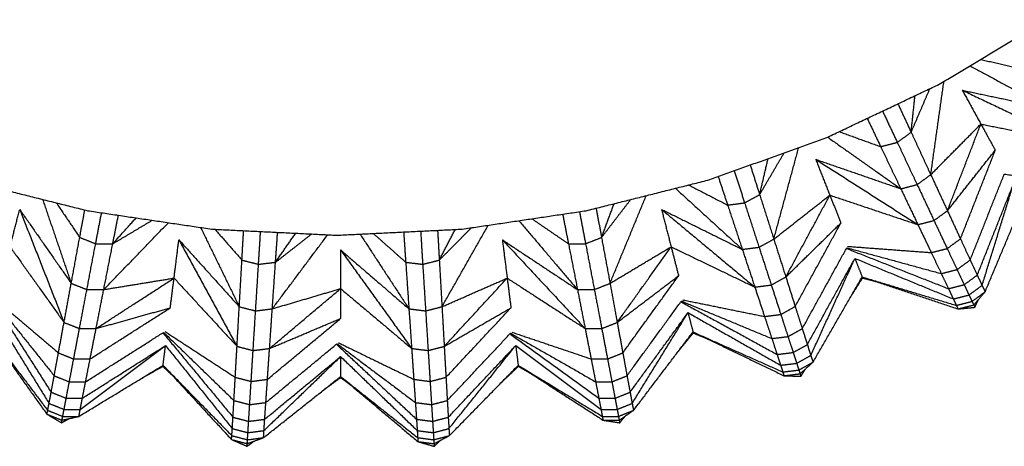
# Model space of a CAD drawing. Header units: millimetres. Extents: x 0 to 13.3, y 0 to 91.7.
# Tile 5 of 28: x 5.2 to 9.6, y 0 to 1.9. Entities that reach past the tile are written whole.
import ezdxf

# ---------------------------------------------------------------- set-up
doc = ezdxf.new("R2010")
doc.units = ezdxf.units.MM
doc.header["$MEASUREMENT"] = 0
doc.layers.add('Make2D$visible$lines', color=7, linetype='Continuous', true_color=0x000000)

msp = doc.modelspace()

# ---------------------------------------------------------------- linework, layer by layer
at = {"layer": 'Make2D$visible$lines'}
for points in [[(9.3148, 1.6136), (9.5547, 1.7574), (9.7946, 1.9012)], [(9.4992, 1.7241), (9.5988, 1.7016), (9.6983, 1.679)], [(9.4509, 1.6952), (9.6308, 1.5996), (9.8108, 1.504)], [(9.2769, 1.2104), (9.3062, 1.4182), (9.3355, 1.626)], [(8.8091, 1.3744), (9.062, 1.494), (9.3148, 1.6136)], [(9.1893, 1.3992), (9.2311, 1.4965), (9.2728, 1.5937)], [(9.4175, 1.5869), (9.459, 1.5115), (9.5004, 1.4361)], [(9.4175, 1.5869), (9.662, 1.471), (9.9065, 1.3551)], [(9.4175, 1.5869), (9.6142, 1.5454), (9.8108, 1.504)], [(9.1893, 1.3992), (9.198, 1.4808), (9.2066, 1.5624)], [(9.0618, 1.494), (9.0946, 1.4243), (9.1274, 1.3546)], [(9.1304, 1.5264), (9.1599, 1.4628), (9.1893, 1.3992)], [(8.9932, 1.4615), (9.0234, 1.3984), (9.0535, 1.3353)], [(9.2769, 1.2104), (9.3886, 1.3233), (9.5004, 1.4361)], [(9.3513, 1.0498), (9.4259, 1.243), (9.5004, 1.4361)], [(9.5004, 1.4361), (9.5326, 1.3777), (9.5647, 1.3193)], [(9.5004, 1.4361), (9.7035, 1.3956), (9.9065, 1.3551)], [(8.2824, 1.186), (8.5458, 1.2802), (8.8091, 1.3744)], [(8.8164, 1.3779), (8.9798, 1.2627), (9.1432, 1.1476)], [(8.8685, 1.4025), (8.961, 1.3689), (9.0535, 1.3353)], [(9.1274, 1.3546), (9.1584, 1.3769), (9.1893, 1.3992)], [(9.1893, 1.3992), (9.2331, 1.3048), (9.2769, 1.2104)], [(8.5767, 0.9232), (8.6322, 1.1271), (8.6877, 1.331)], [(9.0535, 1.3353), (9.0905, 1.345), (9.1274, 1.3546)], [(9.0535, 1.3353), (9.0984, 1.2414), (9.1432, 1.1476)], [(9.1274, 1.3546), (9.1717, 1.2605), (9.216, 1.1664)], [(9.3513, 1.0498), (9.458, 1.1846), (9.5647, 1.3193)], [(9.4093, 0.9245), (9.487, 1.1219), (9.5647, 1.3193)], [(8.5135, 1.1215), (8.5682, 1.2147), (8.6229, 1.3078)], [(8.5135, 1.1215), (8.5324, 1.2018), (8.5513, 1.2822)], [(8.7635, 1.2791), (8.7951, 1.1991), (8.8268, 1.1192)], [(8.7635, 1.2791), (8.9915, 1.1335), (9.2195, 0.9879)], [(8.7635, 1.2791), (8.9533, 1.2133), (9.1432, 1.1476)], [(8.4715, 1.2536), (8.4925, 1.1876), (8.5135, 1.1215)], [(4.9732, 1.186), (5.2445, 1.118), (5.5158, 1.0501)], [(7.7398, 1.0501), (8.0111, 1.118), (8.2824, 1.186)], [(8.3285, 1.2025), (8.3497, 1.1388), (8.3708, 1.0751)], [(8.4, 1.2281), (8.4232, 1.1565), (8.4465, 1.085)], [(9.216, 1.1664), (9.2464, 1.1884), (9.2769, 1.2104)], [(9.2769, 1.2104), (9.3141, 1.1301), (9.3513, 1.0498)], [(9.4529, 0.8304), (9.5289, 1.0218), (9.6049, 1.2133)], [(9.6049, 1.2133), (9.8211, 1.1825), (10.0374, 1.1518)], [(8.1379, 1.1498), (8.2871, 1.0137), (8.4362, 0.8776)], [(8.1966, 1.1645), (8.2837, 1.1198), (8.3708, 1.0751)], [(9.1432, 1.1476), (9.1796, 1.157), (9.216, 1.1664)], [(9.1432, 1.1476), (9.1814, 1.0677), (9.2195, 0.9879)], [(9.216, 1.1664), (9.2537, 1.0863), (9.2913, 1.0062)], [(9.4843, 0.7628), (9.5654, 0.9667), (9.6464, 1.1706)], [(9.5057, 0.7169), (9.5761, 0.9437), (9.6464, 1.1706)], [(5.3151, 1.1003), (5.3789, 0.9132), (5.4427, 0.7261)], [(7.8082, 0.9307), (7.8734, 1.0153), (7.9386, 1.0999)], [(7.8461, 0.7261), (7.9268, 0.9216), (8.0075, 1.1171)], [(8.4465, 1.085), (8.48, 1.1033), (8.5135, 1.1215)], [(8.5135, 1.1215), (8.5451, 1.0224), (8.5767, 0.9232)], [(8.5767, 0.9232), (8.7017, 1.0212), (8.8268, 1.1192)], [(8.6304, 0.7546), (8.7286, 0.9369), (8.8268, 1.1192)], [(8.8268, 1.1192), (8.8513, 1.0571), (8.8759, 0.9951)], [(8.8268, 1.1192), (9.0232, 1.0535), (9.2195, 0.9879)], [(5.17, 0.8891), (5.1914, 0.9724), (5.2128, 1.0557)], [(5.2128, 1.0557), (5.3117, 0.8039), (5.4106, 0.552)], [(5.2128, 1.0557), (5.3278, 0.8909), (5.4427, 0.7261)], [(5.3763, 1.085), (5.4284, 1.0078), (5.4805, 0.9307)], [(7.7842, 1.0612), (7.7962, 0.9959), (7.8082, 0.9307)], [(7.8082, 0.9307), (7.8363, 1.006), (7.8643, 1.0812)], [(8.0759, 1.0557), (8.0973, 0.9724), (8.1187, 0.8891)], [(8.0759, 1.0557), (8.2839, 0.8827), (8.4919, 0.7096)], [(8.0759, 1.0557), (8.2561, 0.9667), (8.4362, 0.8776)], [(8.3708, 1.0751), (8.4086, 1.0801), (8.4465, 1.085)], [(8.3708, 1.0751), (8.4035, 0.9764), (8.4362, 0.8776)], [(8.4465, 1.085), (8.4786, 0.9861), (8.5108, 0.8871)], [(9.5193, 0.6884), (9.6043, 0.8906), (9.6892, 1.0928)], [(5.4805, 0.9307), (5.4919, 0.992), (5.5032, 1.0532)], [(5.5158, 1.0501), (5.7925, 1.009), (6.0691, 0.968)], [(5.5516, 0.9029), (5.5648, 0.9719), (5.578, 1.0409)], [(5.628, 0.9026), (5.6405, 0.9661), (5.653, 1.0297)], [(5.628, 0.9026), (5.68, 0.9603), (5.732, 1.018)], [(7.1865, 0.968), (7.4632, 1.009), (7.7398, 1.0501)], [(7.4976, 1.0141), (7.5792, 0.9583), (7.6608, 0.9026)], [(7.6348, 1.0345), (7.6478, 0.9685), (7.6608, 0.9026)], [(7.7099, 1.0456), (7.7235, 0.9743), (7.7371, 0.9029)], [(9.2913, 1.0062), (9.3213, 1.028), (9.3513, 1.0498)], [(9.3513, 1.0498), (9.3803, 0.9872), (9.4093, 0.9245)], [(5.5878, 0.6984), (5.732, 0.8475), (5.8761, 0.9966)], [(5.628, 0.9026), (5.7159, 0.9549), (5.8039, 1.0073)], [(6.0198, 0.9753), (6.1061, 0.7987), (6.1923, 0.622)], [(6.0691, 0.968), (6.3485, 0.9543), (6.6278, 0.9406)], [(6.0837, 0.9673), (6.1439, 0.8985), (6.2042, 0.8298)], [(6.6278, 0.9406), (6.9072, 0.9543), (7.1865, 0.968)], [(7.0846, 0.8298), (7.1563, 0.902), (7.2281, 0.9742)], [(7.0846, 0.8298), (7.1204, 0.8981), (7.1561, 0.9665)], [(7.0965, 0.622), (7.1998, 0.8037), (7.3031, 0.9853)], [(7.4394, 1.0055), (7.5702, 0.8519), (7.701, 0.6984)], [(8.6304, 0.7546), (8.7531, 0.8749), (8.8759, 0.9951)], [(8.6722, 0.623), (8.7741, 0.8091), (8.8759, 0.9951)], [(9.2195, 0.9879), (9.2554, 0.997), (9.2913, 1.0062)], [(9.2195, 0.9879), (9.2493, 0.9256), (9.2791, 0.8633)], [(9.2913, 1.0062), (9.3207, 0.9438), (9.3501, 0.8813)], [(5.4427, 0.7261), (5.4616, 0.8284), (5.4805, 0.9307)], [(5.4805, 0.9307), (5.5161, 0.9168), (5.5516, 0.9029)], [(6.2042, 0.8298), (6.2079, 0.8954), (6.2117, 0.961)], [(6.2782, 0.8111), (6.2828, 0.8842), (6.2874, 0.9573)], [(6.3397, 0.6128), (6.4632, 0.7777), (6.5868, 0.9426)], [(6.354, 0.8203), (6.3586, 0.8869), (6.3632, 0.9536)], [(6.354, 0.8203), (6.3989, 0.885), (6.4439, 0.9496)], [(6.354, 0.8203), (6.4345, 0.8832), (6.5151, 0.9461)], [(6.731, 0.9456), (6.84, 0.7792), (6.949, 0.6128)], [(6.7902, 0.9485), (6.8625, 0.8844), (6.9348, 0.8203)], [(6.9255, 0.9552), (6.9301, 0.8878), (6.9348, 0.8203)], [(7.0013, 0.9589), (7.0059, 0.885), (7.0106, 0.8111)], [(7.077, 0.9626), (7.0808, 0.8962), (7.0846, 0.8298)], [(7.7371, 0.9029), (7.7727, 0.9168), (7.8082, 0.9307)], [(7.8082, 0.9307), (7.8271, 0.8284), (7.8461, 0.7261)], [(8.5108, 0.8871), (8.5437, 0.9052), (8.5767, 0.9232)], [(8.5767, 0.9232), (8.6035, 0.8389), (8.6304, 0.7546)], [(9.3501, 0.8813), (9.3797, 0.9029), (9.4093, 0.9245)], [(9.4093, 0.9245), (9.4311, 0.8775), (9.4529, 0.8304)], [(5.17, 0.8891), (5.2903, 0.7205), (5.4106, 0.552)], [(5.5127, 0.6985), (5.5321, 0.8007), (5.5516, 0.9029)], [(5.5516, 0.9029), (5.5898, 0.9027), (5.628, 0.9026)], [(5.5878, 0.6984), (5.6079, 0.8005), (5.628, 0.9026)], [(5.9014, 0.7496), (5.9121, 0.8349), (5.9229, 0.9203)], [(5.9229, 0.9203), (6.0526, 0.6828), (6.1823, 0.4453)], [(5.9229, 0.9203), (6.0576, 0.7711), (6.1923, 0.622)], [(7.3659, 0.9203), (7.3766, 0.8349), (7.3874, 0.7496)], [(7.3659, 0.9203), (7.5505, 0.7225), (7.7352, 0.5247)], [(7.3659, 0.9203), (7.5334, 0.8093), (7.701, 0.6984)], [(7.6608, 0.9026), (7.699, 0.9027), (7.7371, 0.9029)], [(7.6608, 0.9026), (7.6809, 0.8005), (7.701, 0.6984)], [(7.7371, 0.9029), (7.7566, 0.8007), (7.7761, 0.6985)], [(7.8461, 0.7261), (7.9824, 0.8076), (8.1187, 0.8891)], [(7.8782, 0.552), (7.9985, 0.7206), (8.1187, 0.8891)], [(8.1187, 0.8891), (8.1353, 0.8245), (8.1519, 0.7599)], [(8.1187, 0.8891), (8.3053, 0.7993), (8.4919, 0.7096)], [(8.4362, 0.8776), (8.4735, 0.8824), (8.5108, 0.8871)], [(8.5108, 0.8871), (8.5381, 0.803), (8.5655, 0.7188)], [(8.7037, 0.5242), (8.8031, 0.7045), (8.9025, 0.8849)], [(8.9025, 0.8849), (9.1132, 0.8273), (9.3238, 0.7697)], [(8.9027, 0.8809), (9.1293, 0.7916), (9.3559, 0.7024)], [(8.906, 0.8911), (9.0925, 0.8772), (9.2791, 0.8633)], [(9.2791, 0.8633), (9.3146, 0.8723), (9.3501, 0.8813)], [(9.3501, 0.8813), (9.3722, 0.8345), (9.3942, 0.7876)], [(6.6444, 0.8749), (6.6444, 0.7889), (6.6444, 0.7028)], [(6.6444, 0.8749), (6.8028, 0.6555), (6.9612, 0.4362)], [(6.6444, 0.8749), (6.7967, 0.7438), (6.949, 0.6128)], [(8.4362, 0.8776), (8.4641, 0.7936), (8.4919, 0.7096)], [(8.7264, 0.4531), (8.8324, 0.6452), (8.9384, 0.8374)], [(8.7419, 0.4049), (8.8401, 0.6212), (8.9384, 0.8374)], [(8.9384, 0.8374), (9.158, 0.747), (9.3776, 0.6566)], [(8.9384, 0.8374), (8.9547, 0.7961), (8.971, 0.7548)], [(9.2791, 0.8633), (9.3015, 0.8165), (9.3238, 0.7697)], [(6.1923, 0.622), (6.1983, 0.7259), (6.2042, 0.8298)], [(6.2042, 0.8298), (6.2412, 0.8204), (6.2782, 0.8111)], [(6.2652, 0.6034), (6.2717, 0.7073), (6.2782, 0.8111)], [(6.2782, 0.8111), (6.3161, 0.8157), (6.354, 0.8203)], [(6.3397, 0.6128), (6.3469, 0.7165), (6.354, 0.8203)], [(6.9348, 0.8203), (6.9727, 0.8157), (7.0106, 0.8111)], [(6.9348, 0.8203), (6.9419, 0.7165), (6.949, 0.6128)], [(7.0106, 0.8111), (7.0476, 0.8204), (7.0846, 0.8298)], [(7.0106, 0.8111), (7.0171, 0.7073), (7.0236, 0.6034)], [(7.0846, 0.8298), (7.0905, 0.7259), (7.0965, 0.622)], [(9.3942, 0.7876), (9.4235, 0.809), (9.4529, 0.8304)], [(9.4529, 0.8304), (9.4686, 0.7966), (9.4843, 0.7628)], [(5.5536, 0.5247), (5.7275, 0.6372), (5.9014, 0.7496)], [(5.5878, 0.6984), (5.7446, 0.724), (5.9014, 0.7496)], [(5.8846, 0.6172), (5.893, 0.6834), (5.9014, 0.7496)], [(5.9014, 0.7496), (6.0418, 0.5974), (6.1823, 0.4453)], [(7.0965, 0.622), (7.2419, 0.6858), (7.3874, 0.7496)], [(7.1065, 0.4453), (7.247, 0.5974), (7.3874, 0.7496)], [(7.3874, 0.7496), (7.3958, 0.6834), (7.4041, 0.6172)], [(7.3874, 0.7496), (7.5613, 0.6372), (7.7352, 0.5247)], [(7.8782, 0.552), (8.015, 0.656), (8.1519, 0.7599)], [(7.9032, 0.4162), (8.0276, 0.5881), (8.1519, 0.7599)], [(8.5655, 0.7188), (8.5979, 0.7367), (8.6304, 0.7546)], [(8.6304, 0.7546), (8.6513, 0.6888), (8.6722, 0.623)], [(8.7518, 0.3749), (8.8614, 0.5649), (8.971, 0.7548)], [(8.9182, 0.6632), (8.9455, 0.7067), (8.9728, 0.7503)], [(8.971, 0.7548), (9.1846, 0.6835), (9.3981, 0.6121)], [(8.971, 0.7548), (8.9719, 0.7525), (8.9728, 0.7503)], [(8.971, 0.7548), (9.181, 0.6914), (9.3909, 0.628)], [(8.9728, 0.7503), (9.0001, 0.7431), (9.0274, 0.736)], [(9.3238, 0.7697), (9.359, 0.7787), (9.3942, 0.7876)], [(9.3238, 0.7697), (9.3399, 0.736), (9.3559, 0.7024)], [(9.3942, 0.7876), (9.4101, 0.7539), (9.4259, 0.7202)], [(9.4259, 0.7202), (9.4551, 0.7415), (9.4843, 0.7628)], [(9.4843, 0.7628), (9.495, 0.7398), (9.5057, 0.7169)], [(5.4106, 0.552), (5.4267, 0.639), (5.4427, 0.7261)], [(5.4427, 0.7261), (5.4777, 0.7123), (5.5127, 0.6985)], [(6.3276, 0.4362), (6.486, 0.5695), (6.6444, 0.7028)], [(6.3397, 0.6128), (6.4921, 0.6578), (6.6444, 0.7028)], [(6.6444, 0.7028), (6.6444, 0.6361), (6.6444, 0.5695)], [(6.6444, 0.7028), (6.8028, 0.5695), (6.9612, 0.4362)], [(7.7761, 0.6985), (7.8111, 0.7123), (7.8461, 0.7261)], [(7.8461, 0.7261), (7.8621, 0.639), (7.8782, 0.552)], [(8.4919, 0.7096), (8.5287, 0.7142), (8.5655, 0.7188)], [(8.4919, 0.7096), (8.5137, 0.6441), (8.5354, 0.5785)], [(8.5655, 0.7188), (8.5868, 0.6532), (8.6081, 0.5876)], [(9.3559, 0.7024), (9.3909, 0.7113), (9.4259, 0.7202)], [(9.4259, 0.7202), (9.4367, 0.6973), (9.4475, 0.6744)], [(9.4475, 0.6744), (9.4766, 0.6956), (9.5057, 0.7169)], [(9.5057, 0.7169), (9.5125, 0.7026), (9.5193, 0.6884)], [(5.4795, 0.5247), (5.4961, 0.6116), (5.5127, 0.6985)], [(5.5127, 0.6985), (5.5502, 0.6984), (5.5878, 0.6984)], [(5.5536, 0.5247), (5.5707, 0.6116), (5.5878, 0.6984)], [(7.701, 0.6984), (7.7385, 0.6984), (7.7761, 0.6985)], [(7.701, 0.6984), (7.7181, 0.6116), (7.7352, 0.5247)], [(7.7761, 0.6985), (7.7927, 0.6116), (7.8093, 0.5247)], [(9.3559, 0.7024), (9.3668, 0.6795), (9.3776, 0.6566)], [(9.3776, 0.6566), (9.4126, 0.6655), (9.4475, 0.6744)], [(9.4475, 0.6744), (9.4542, 0.66), (9.461, 0.6457)], [(9.461, 0.6457), (9.4901, 0.667), (9.5193, 0.6884)], [(9.4685, 0.6298), (9.4939, 0.6591), (9.5193, 0.6884)], [(5.0915, 0.6517), (5.2223, 0.4463), (5.3532, 0.2409)], [(5.0936, 0.6551), (5.2302, 0.4847), (5.3668, 0.3142)], [(5.1001, 0.6581), (5.2428, 0.5372), (5.3856, 0.4162)], [(5.5269, 0.3893), (5.7058, 0.5032), (5.8846, 0.6172)], [(5.5536, 0.5247), (5.7191, 0.571), (5.8846, 0.6172)], [(6.1823, 0.4453), (6.1873, 0.5337), (6.1923, 0.622)], [(6.1923, 0.622), (6.2287, 0.6127), (6.2652, 0.6034)], [(7.0236, 0.6034), (7.06, 0.6127), (7.0965, 0.622)], [(7.0965, 0.622), (7.1015, 0.5337), (7.1065, 0.4453)], [(7.1065, 0.4453), (7.2553, 0.5313), (7.4041, 0.6172)], [(7.1143, 0.3074), (7.2592, 0.4623), (7.4041, 0.6172)], [(7.922, 0.3142), (8.0433, 0.4807), (8.1645, 0.6472)], [(8.1642, 0.6432), (8.3778, 0.5262), (8.5915, 0.4093)], [(8.1645, 0.6472), (8.3663, 0.5637), (8.5681, 0.4801)], [(8.1687, 0.653), (8.352, 0.6157), (8.5354, 0.5785)], [(8.6081, 0.5876), (8.6402, 0.6053), (8.6722, 0.623)], [(8.6722, 0.623), (8.688, 0.5736), (8.7037, 0.5242)], [(9.3776, 0.6566), (9.3843, 0.6423), (9.3909, 0.628)], [(9.3909, 0.628), (9.426, 0.6368), (9.461, 0.6457)], [(9.3909, 0.628), (9.3945, 0.62), (9.3981, 0.6121)], [(9.3981, 0.6121), (9.4333, 0.621), (9.4685, 0.6298)], [(9.3981, 0.6121), (9.4358, 0.6157), (9.4734, 0.6193)], [(9.461, 0.6457), (9.4647, 0.6378), (9.4685, 0.6298)], [(9.4685, 0.6298), (9.4709, 0.6245), (9.4734, 0.6193)], [(9.4734, 0.6193), (9.4816, 0.6368), (9.4897, 0.6543)], [(5.0947, 0.5956), (5.2192, 0.3933), (5.3438, 0.1911)], [(6.254, 0.4268), (6.2596, 0.5151), (6.2652, 0.6034)], [(6.2652, 0.6034), (6.3024, 0.6081), (6.3397, 0.6128)], [(6.3276, 0.4362), (6.3336, 0.5245), (6.3397, 0.6128)], [(6.949, 0.6128), (6.9863, 0.6081), (7.0236, 0.6034)], [(6.949, 0.6128), (6.9551, 0.5245), (6.9612, 0.4362)], [(7.0236, 0.6034), (7.0292, 0.5151), (7.0347, 0.4268)], [(7.9356, 0.2409), (8.0649, 0.4182), (8.1941, 0.5956)], [(7.945, 0.1911), (8.0695, 0.3933), (8.1941, 0.5956)], [(8.1941, 0.5956), (8.4007, 0.4784), (8.6072, 0.3612)], [(8.1941, 0.5956), (8.2051, 0.5526), (8.2162, 0.5096)], [(8.5354, 0.5785), (8.5718, 0.5831), (8.6081, 0.5876)], [(8.5354, 0.5785), (8.5517, 0.5293), (8.5681, 0.4801)], [(8.6081, 0.5876), (8.6241, 0.5383), (8.6401, 0.4891)], [(5.3856, 0.4162), (5.3981, 0.4841), (5.4106, 0.552)], [(5.4106, 0.552), (5.4451, 0.5383), (5.4795, 0.5247)], [(6.318, 0.2984), (6.4812, 0.4339), (6.6444, 0.5695)], [(6.3276, 0.4362), (6.486, 0.5028), (6.6444, 0.5695)], [(7.8093, 0.5247), (7.8437, 0.5384), (7.8782, 0.552)], [(7.8782, 0.552), (7.8907, 0.4841), (7.9032, 0.4162)], [(5.0726, 0.5096), (5.2034, 0.3263), (5.3342, 0.1431)], [(5.0726, 0.5096), (5.2052, 0.3348), (5.3378, 0.1601)], [(5.4536, 0.3891), (5.4666, 0.4569), (5.4795, 0.5247)], [(5.4795, 0.5247), (5.5166, 0.5247), (5.5536, 0.5247)], [(5.5068, 0.2875), (5.6809, 0.3977), (5.8549, 0.5078)], [(5.5269, 0.3893), (5.5403, 0.457), (5.5536, 0.5247)], [(5.8531, 0.5042), (6.0087, 0.3168), (6.1643, 0.1294)], [(5.8549, 0.5078), (6.0117, 0.3559), (6.1686, 0.2039)], [(5.8609, 0.5116), (6.0177, 0.4095), (6.1744, 0.3074)], [(7.1202, 0.2039), (7.2614, 0.3539), (7.4025, 0.5039)], [(7.4017, 0.4999), (7.599, 0.3571), (7.7963, 0.2143)], [(7.4025, 0.5039), (7.5922, 0.3957), (7.7819, 0.2875)], [(7.4074, 0.509), (7.5846, 0.4491), (7.7619, 0.3893)], [(7.7352, 0.5247), (7.7722, 0.5247), (7.8093, 0.5247)], [(7.7352, 0.5247), (7.7485, 0.457), (7.7619, 0.3893)], [(7.8093, 0.5247), (7.8222, 0.4569), (7.8352, 0.3891)], [(7.951, 0.1601), (8.0836, 0.3348), (8.2162, 0.5096)], [(8.1523, 0.4254), (8.1849, 0.4651), (8.2174, 0.5048)], [(8.2162, 0.5096), (8.4191, 0.412), (8.622, 0.3144)], [(8.2162, 0.5096), (8.2168, 0.5072), (8.2174, 0.5048)], [(8.2162, 0.5096), (8.4165, 0.4203), (8.6169, 0.3311)], [(8.2174, 0.5048), (8.2435, 0.4943), (8.2697, 0.4838)], [(8.5681, 0.4801), (8.6041, 0.4846), (8.6401, 0.4891)], [(8.6401, 0.4891), (8.6719, 0.5066), (8.7037, 0.5242)], [(8.6401, 0.4891), (8.6516, 0.4536), (8.6632, 0.4182)], [(8.7037, 0.5242), (8.715, 0.4886), (8.7264, 0.4531)], [(5.4829, 0.1646), (5.6731, 0.3068), (5.8634, 0.4489)], [(5.4925, 0.2143), (5.6779, 0.3316), (5.8634, 0.4489)], [(5.8523, 0.3608), (5.8578, 0.4049), (5.8634, 0.4489)], [(5.8634, 0.4489), (6.0123, 0.2639), (6.1612, 0.0789)], [(6.1744, 0.3074), (6.1784, 0.3764), (6.1823, 0.4453)], [(6.1823, 0.4453), (6.2182, 0.4361), (6.254, 0.4268)], [(6.3109, 0.195), (6.4697, 0.3261), (6.6286, 0.4572)], [(6.6273, 0.4533), (6.8051, 0.2869), (6.9829, 0.1205)], [(6.6286, 0.4572), (6.8032, 0.3261), (6.9779, 0.195)], [(6.6341, 0.4617), (6.8024, 0.3801), (6.9707, 0.2984)], [(7.0347, 0.4268), (7.0706, 0.4361), (7.1065, 0.4453)], [(7.1065, 0.4453), (7.1104, 0.3764), (7.1143, 0.3074)], [(7.1245, 0.1294), (7.275, 0.2892), (7.4254, 0.4489)], [(7.1276, 0.0789), (7.2765, 0.2639), (7.4254, 0.4489)], [(7.4254, 0.4489), (7.6157, 0.3068), (7.8059, 0.1646)], [(7.4254, 0.4489), (7.431, 0.4049), (7.4365, 0.3608)], [(8.5681, 0.4801), (8.5798, 0.4447), (8.5915, 0.4093)], [(8.6632, 0.4182), (8.6948, 0.4356), (8.7264, 0.4531)], [(8.7264, 0.4531), (8.7341, 0.429), (8.7419, 0.4049)], [(5.3668, 0.3142), (5.3762, 0.3652), (5.3856, 0.4162)], [(5.3856, 0.4162), (5.4196, 0.4027), (5.4536, 0.3891)], [(6.2454, 0.2891), (6.2497, 0.358), (6.254, 0.4268)], [(6.254, 0.4268), (6.2908, 0.4315), (6.3276, 0.4362)], [(6.3025, 0.07), (6.4735, 0.2349), (6.6444, 0.3998)], [(6.3058, 0.1205), (6.4751, 0.2602), (6.6444, 0.3998)], [(6.318, 0.2984), (6.3228, 0.3673), (6.3276, 0.4362)], [(6.6444, 0.3998), (6.8153, 0.2349), (6.9862, 0.07)], [(6.6444, 0.3998), (6.6444, 0.3554), (6.6444, 0.311)], [(6.9612, 0.4362), (6.998, 0.4315), (7.0347, 0.4268)], [(6.9612, 0.4362), (6.966, 0.3673), (6.9707, 0.2984)], [(7.0347, 0.4268), (7.0391, 0.358), (7.0434, 0.2891)], [(7.8352, 0.3891), (7.8692, 0.4027), (7.9032, 0.4162)], [(7.9032, 0.4162), (7.9126, 0.3652), (7.922, 0.3142)], [(8.5915, 0.4093), (8.6273, 0.4137), (8.6632, 0.4182)], [(8.5915, 0.4093), (8.5993, 0.3852), (8.6072, 0.3612)], [(8.6632, 0.4182), (8.671, 0.3941), (8.6788, 0.37)], [(8.6788, 0.37), (8.7104, 0.3875), (8.7419, 0.4049)], [(8.7419, 0.4049), (8.7468, 0.3899), (8.7518, 0.3749)], [(5.4342, 0.2874), (5.4439, 0.3382), (5.4536, 0.3891)], [(5.4536, 0.3891), (5.4903, 0.3892), (5.5269, 0.3893)], [(5.4771, 0.1335), (5.6647, 0.2472), (5.8523, 0.3608)], [(5.5068, 0.2875), (5.5169, 0.3384), (5.5269, 0.3893)], [(5.7618, 0.306), (5.8067, 0.331), (5.8516, 0.356)], [(5.8516, 0.356), (5.8519, 0.3584), (5.8523, 0.3608)], [(5.8516, 0.356), (5.8721, 0.3365), (5.8926, 0.3171)], [(5.8523, 0.3608), (6.005, 0.1954), (6.1577, 0.03)], [(5.8523, 0.3608), (6.0057, 0.2041), (6.1591, 0.0474)], [(7.1297, 0.0474), (7.2831, 0.2041), (7.4365, 0.3608)], [(7.3625, 0.2852), (7.3998, 0.3206), (7.4371, 0.356)], [(7.4365, 0.3608), (7.6256, 0.2386), (7.8147, 0.1164)], [(7.4365, 0.3608), (7.4368, 0.3584), (7.4371, 0.356)], [(7.4365, 0.3608), (7.6241, 0.2472), (7.8117, 0.1335)], [(7.4371, 0.356), (7.4618, 0.3423), (7.4864, 0.3286)], [(7.7619, 0.3893), (7.7985, 0.3892), (7.8352, 0.3891)], [(7.7619, 0.3893), (7.7719, 0.3384), (7.7819, 0.2875)], [(7.8352, 0.3891), (7.8449, 0.3382), (7.8546, 0.2874)], [(8.6072, 0.3612), (8.643, 0.3656), (8.6788, 0.37)], [(8.6072, 0.3612), (8.6121, 0.3461), (8.6169, 0.3311)], [(8.6788, 0.37), (8.6837, 0.3549), (8.6886, 0.3399)], [(8.6886, 0.3399), (8.7202, 0.3574), (8.7518, 0.3749)], [(8.694, 0.3232), (8.7229, 0.3491), (8.7518, 0.3749)], [(5.3532, 0.2409), (5.36, 0.2776), (5.3668, 0.3142)], [(5.3668, 0.3142), (5.4005, 0.3008), (5.4342, 0.2874)], [(6.1686, 0.2039), (6.1715, 0.2557), (6.1744, 0.3074)], [(6.1744, 0.3074), (6.2099, 0.2983), (6.2454, 0.2891)], [(6.3007, 0.0385), (6.4725, 0.1747), (6.6444, 0.311)], [(6.6444, 0.311), (6.8166, 0.166), (6.9889, 0.0211)], [(6.6444, 0.311), (6.6444, 0.3085), (6.6444, 0.3061)], [(6.6444, 0.311), (6.8163, 0.1747), (6.9881, 0.0385)], [(7.0434, 0.2891), (7.0789, 0.2983), (7.1143, 0.3074)], [(7.1143, 0.3074), (7.1173, 0.2557), (7.1202, 0.2039)], [(7.8546, 0.2874), (7.8883, 0.3008), (7.922, 0.3142)], [(7.922, 0.3142), (7.9288, 0.2776), (7.9356, 0.2409)], [(8.6169, 0.3311), (8.6527, 0.3355), (8.6886, 0.3399)], [(8.6169, 0.3311), (8.6194, 0.3228), (8.622, 0.3144)], [(8.622, 0.3144), (8.658, 0.3188), (8.694, 0.3232)], [(8.622, 0.3144), (8.6598, 0.3133), (8.6976, 0.3121)], [(8.6886, 0.3399), (8.6913, 0.3315), (8.694, 0.3232)], [(8.694, 0.3232), (8.6958, 0.3176), (8.6976, 0.3121)], [(8.6976, 0.3121), (8.7079, 0.3285), (8.7182, 0.3448)], [(5.4203, 0.2141), (5.4272, 0.2507), (5.4342, 0.2874)], [(5.4342, 0.2874), (5.4705, 0.2874), (5.5068, 0.2875)], [(5.4925, 0.2143), (5.4997, 0.2509), (5.5068, 0.2875)], [(6.2389, 0.1857), (6.2421, 0.2374), (6.2454, 0.2891)], [(6.2454, 0.2891), (6.2817, 0.2937), (6.318, 0.2984)], [(6.3109, 0.195), (6.3145, 0.2467), (6.318, 0.2984)], [(6.5615, 0.2453), (6.603, 0.2757), (6.6444, 0.3061)], [(6.6444, 0.3061), (6.6671, 0.2894), (6.6899, 0.2727)], [(6.9707, 0.2984), (7.0071, 0.2938), (7.0434, 0.2891)], [(6.9707, 0.2984), (6.9743, 0.2467), (6.9779, 0.195)], [(7.0434, 0.2891), (7.0467, 0.2374), (7.0499, 0.1857)], [(7.7819, 0.2875), (7.8183, 0.2874), (7.8546, 0.2874)], [(7.7819, 0.2875), (7.7891, 0.2509), (7.7963, 0.2143)], [(7.8546, 0.2874), (7.8615, 0.2507), (7.8685, 0.2141)], [(5.3438, 0.1911), (5.3485, 0.216), (5.3532, 0.2409)], [(5.3532, 0.2409), (5.3867, 0.2275), (5.4203, 0.2141)], [(7.8685, 0.2141), (7.9021, 0.2275), (7.9356, 0.2409)], [(7.9356, 0.2409), (7.9403, 0.216), (7.945, 0.1911)], [(5.3378, 0.1601), (5.3408, 0.1756), (5.3438, 0.1911)], [(5.3438, 0.1911), (5.3773, 0.1778), (5.4108, 0.1644)], [(5.4108, 0.1644), (5.4155, 0.1893), (5.4203, 0.2141)], [(5.4203, 0.2141), (5.4564, 0.2142), (5.4925, 0.2143)], [(5.4829, 0.1646), (5.4877, 0.1894), (5.4925, 0.2143)], [(6.1643, 0.1294), (6.1664, 0.1667), (6.1686, 0.2039)], [(6.1686, 0.2039), (6.2037, 0.1948), (6.2389, 0.1857)], [(6.2342, 0.1113), (6.2365, 0.1485), (6.2389, 0.1857)], [(6.2389, 0.1857), (6.2749, 0.1903), (6.3109, 0.195)], [(6.3058, 0.1205), (6.3084, 0.1577), (6.3109, 0.195)], [(6.9779, 0.195), (7.0139, 0.1903), (7.0499, 0.1857)], [(6.9779, 0.195), (6.9804, 0.1577), (6.9829, 0.1205)], [(7.0499, 0.1857), (7.0851, 0.1948), (7.1202, 0.2039)], [(7.0499, 0.1857), (7.0523, 0.1485), (7.0546, 0.1113)], [(7.1202, 0.2039), (7.1224, 0.1667), (7.1245, 0.1294)], [(7.7963, 0.2143), (7.8324, 0.2142), (7.8685, 0.2141)], [(7.7963, 0.2143), (7.8011, 0.1894), (7.8059, 0.1646)], [(7.8685, 0.2141), (7.8733, 0.1893), (7.878, 0.1644)], [(7.878, 0.1644), (7.9115, 0.1778), (7.945, 0.1911)], [(7.945, 0.1911), (7.948, 0.1756), (7.951, 0.1601)], [(5.3342, 0.1431), (5.336, 0.1516), (5.3378, 0.1601)], [(5.3342, 0.1431), (5.3679, 0.1296), (5.4015, 0.1161)], [(5.3342, 0.1431), (5.3668, 0.1238), (5.3994, 0.1046)], [(5.3378, 0.1601), (5.3713, 0.1467), (5.4048, 0.1333)], [(5.4015, 0.1161), (5.4393, 0.1248), (5.4771, 0.1335)], [(5.4015, 0.1161), (5.4032, 0.1247), (5.4048, 0.1333)], [(5.4048, 0.1333), (5.4078, 0.1488), (5.4108, 0.1644)], [(5.4048, 0.1333), (5.441, 0.1334), (5.4771, 0.1335)], [(5.4108, 0.1644), (5.4468, 0.1645), (5.4829, 0.1646)], [(5.4771, 0.1335), (5.48, 0.1491), (5.4829, 0.1646)], [(7.8059, 0.1646), (7.842, 0.1645), (7.878, 0.1644)], [(7.8059, 0.1646), (7.8088, 0.1491), (7.8117, 0.1335)], [(7.8117, 0.1335), (7.8132, 0.125), (7.8147, 0.1164)], [(7.8117, 0.1335), (7.8478, 0.1334), (7.8839, 0.1333)], [(7.878, 0.1644), (7.881, 0.1488), (7.8839, 0.1333)], [(7.8839, 0.1333), (7.9175, 0.1467), (7.951, 0.1601)], [(7.8839, 0.1333), (7.8856, 0.1247), (7.8872, 0.1161)], [(7.8872, 0.1161), (7.9191, 0.1381), (7.951, 0.1601)], [(7.8894, 0.1046), (7.9017, 0.1195), (7.9139, 0.1345)], [(5.3994, 0.1046), (5.4163, 0.114), (5.4332, 0.1234)], [(5.3994, 0.1046), (5.4005, 0.1103), (5.4015, 0.1161)], [(6.1612, 0.0789), (6.1627, 0.1042), (6.1643, 0.1294)], [(6.1643, 0.1294), (6.1992, 0.1204), (6.2342, 0.1113)], [(6.231, 0.0608), (6.2326, 0.086), (6.2342, 0.1113)], [(6.2342, 0.1113), (6.27, 0.1159), (6.3058, 0.1205)], [(6.3025, 0.07), (6.3042, 0.0953), (6.3058, 0.1205)], [(6.9829, 0.1205), (7.0188, 0.1159), (7.0546, 0.1113)], [(6.9829, 0.1205), (6.9846, 0.0953), (6.9862, 0.07)], [(7.0546, 0.1113), (7.0896, 0.1204), (7.1245, 0.1294)], [(7.0546, 0.1113), (7.0562, 0.086), (7.0578, 0.0608)], [(7.1245, 0.1294), (7.126, 0.1042), (7.1276, 0.0789)], [(7.8147, 0.1164), (7.8509, 0.1162), (7.8872, 0.1161)], [(7.8147, 0.1164), (7.852, 0.1105), (7.8894, 0.1046)], [(7.8872, 0.1161), (7.8883, 0.1103), (7.8894, 0.1046)], [(6.1577, 0.03), (6.1584, 0.0387), (6.1591, 0.0474)], [(6.1591, 0.0474), (6.1602, 0.0631), (6.1612, 0.0789)], [(6.1591, 0.0474), (6.1941, 0.0383), (6.229, 0.0292)], [(6.1612, 0.0789), (6.1961, 0.0698), (6.231, 0.0608)], [(6.229, 0.0292), (6.23, 0.045), (6.231, 0.0608)], [(6.231, 0.0608), (6.2668, 0.0654), (6.3025, 0.07)], [(6.3007, 0.0385), (6.3016, 0.0542), (6.3025, 0.07)], [(6.9862, 0.07), (7.022, 0.0654), (7.0578, 0.0608)], [(6.9862, 0.07), (6.9872, 0.0542), (6.9881, 0.0385)], [(7.0578, 0.0608), (7.0927, 0.0698), (7.1276, 0.0789)], [(7.0578, 0.0608), (7.0588, 0.045), (7.0598, 0.0292)], [(7.0598, 0.0292), (7.0947, 0.0383), (7.1297, 0.0474)], [(7.0609, 0.0117), (7.0953, 0.0295), (7.1297, 0.0474)], [(7.1276, 0.0789), (7.1286, 0.0631), (7.1297, 0.0474)], [(6.1577, 0.03), (6.1928, 0.0208), (6.2279, 0.0117)], [(6.1577, 0.03), (6.1925, 0.015), (6.2272, 0)], [(6.2272, 0), (6.2428, 0.0114), (6.2584, 0.0229)], [(6.2272, 0), (6.2276, 0.0058), (6.2279, 0.0117)], [(6.2279, 0.0117), (6.2643, 0.0251), (6.3007, 0.0385)], [(6.2279, 0.0117), (6.2285, 0.0204), (6.229, 0.0292)], [(6.229, 0.0292), (6.2648, 0.0338), (6.3007, 0.0385)], [(6.9881, 0.0385), (6.9885, 0.0298), (6.9889, 0.0211)], [(6.9881, 0.0385), (7.0239, 0.0338), (7.0598, 0.0292)], [(6.9889, 0.0211), (7.0249, 0.0164), (7.0609, 0.0117)], [(6.9889, 0.0211), (7.0253, 0.0105), (7.0616, 0)], [(7.0598, 0.0292), (7.0603, 0.0204), (7.0609, 0.0117)], [(7.0609, 0.0117), (7.0612, 0.0058), (7.0616, 0)], [(7.0616, 0), (7.0756, 0.0133), (7.0897, 0.0266)]]:
    msp.add_open_spline(points, degree=2, dxfattribs=at)

doc.saveas('drawing.dxf')
